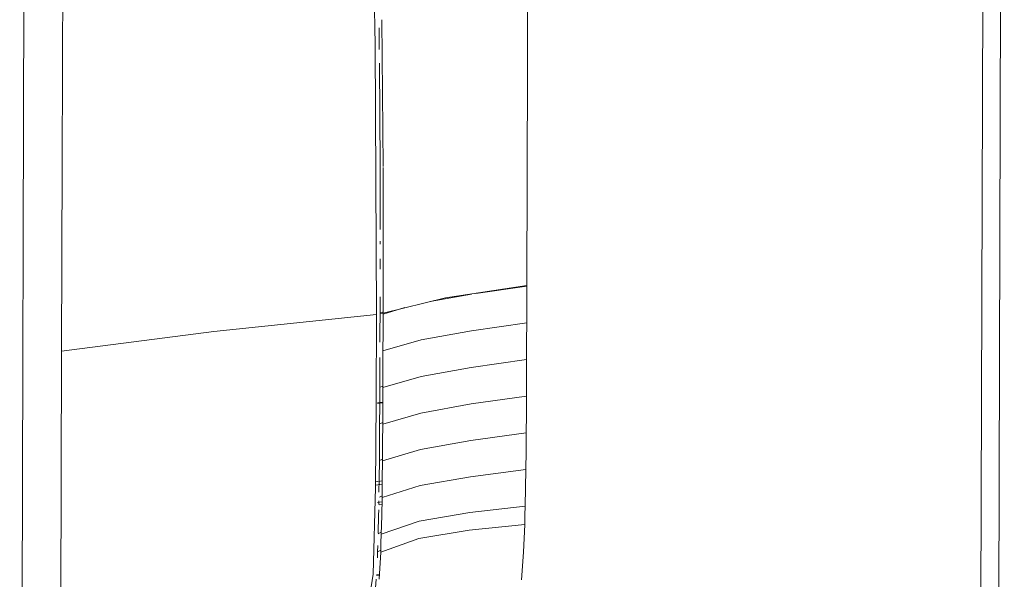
# Model space of a CAD drawing. Header units: millimetres. Extents: x 38570 to 76040, y -5041 to 9267.
# Tile 25 of 168: x 45923 to 46214, y 1979 to 2144. Entities that reach past the tile are written whole.
import ezdxf

# ---------------------------------------------------------------- set-up
doc = ezdxf.new("R2010")
doc.units = ezdxf.units.MM
doc.layers.add('G-XREF-____-OTLN', color=8, linetype='Continuous', lineweight=9)
doc.layers.add('M-EQPM-____-OTLN', color=50, linetype='Continuous', lineweight=20)

# ---------------------------------------------------------------- blocks, each defined once
blk = doc.blocks.new('City Class FR - City Class F_iam-1595380-3D Отопление left')
at = {"layer": 'G-XREF-____-OTLN'}
for p, q in [((46211.55, 1801.23), (46213.77, 2489.6)), ((46208.49, 2487.69), (46206.28, 1799.32)), ((45925.31, 2447.84), (45923.1, 1759.47)), ((46030.43, 2100.51), (46030.03, 2143.79)), ((46029.18, 2141.48), (46029.26, 2135.07)), ((46030.4, 2057.2), (46030.43, 2100.18)), ((46029.55, 2078.45), (46029.55, 2077.6)), ((46029.54, 2073.3), (46029.53, 2070.2)), ((46072.81, 2065.21), (46057.77, 2063.03)), ((46029.5, 2062.08), (46029.49, 2057.27)), ((46056.47, 2062.83), (46044.25, 2060.66)), ((46036.75, 2058.92), (46030.39, 2056.9)), ((46029.48, 2056.97), (46030.24, 2057.26)), ((46029.49, 2057.27), (46030.19, 2057.52)), ((45934.57, 1777.76), (45935.44, 2046.02)), ((46029.41, 2035.33), (46030.15, 2035.61)), ((46030.29, 2030.95), (46028.75, 2030.73)), ((46028.75, 2030.55), (46030.29, 2030.77)), ((46029.34, 2024.5), (46030.09, 2024.8)), ((46029.27, 2013.69), (46030.01, 2014)), ((46030.11, 2006.73), (46028.14, 2006.45)), ((46028.85, 2007.52), (46028.15, 2007.42)), ((46030.12, 2007.69), (46029.06, 2007.54)), ((46029.27, 2002.94), (46029.88, 2003.22)), ((46030.04, 2001.53), (46028.68, 2001.33)), ((46029.12, 2001.79), (46029.11, 2000.76)), ((46029.24, 2000.63), (46030.03, 2000.74)), ((46028.92, 1992.1), (46029.66, 1992.48)), ((46028.81, 1988.6), (46028.75, 1986.72)), ((46028.75, 1986.72), (46028.68, 1985.01)), ((46028.74, 1986.72), (46029.48, 1987.15)), ((46029.26, 1978.65), (46029.67, 1986.63)), ((46028.4, 1979.74), (46029.33, 1979.87)), ((46028.41, 1979.92), (46029.33, 1980.05)), ((46028.34, 1978.67), (46027.92, 1973.43))]:
    blk.add_line(p, q, dxfattribs=at)
for points in [[(46074.06, 2454.8, 0), (46073.43, 2260.04, 0), (46072.81, 2065.28, 0)], [(46022.91, 2447.61, 0), (46017.62, 2367.12, 0), (46022.96, 2289.95, 0), (46026.57, 2214.21, 0), (46028.07, 2136.46, 0), (46028.4, 2056.82, 0)], [(45935.44, 2046.02, 0), (45935.61, 2101.66, 0), (45935.79, 2157.29, 0), (45935.97, 2212.93, 0), (45936.15, 2268.56, 0), (45936.33, 2324.2, 0), (45936.51, 2379.84, 0), (45936.69, 2435.47, 0)], [(46029.3, 2131, 0), (46029.53, 2100.58, 0), (46029.55, 2081.88, 0)], [(46030.4, 2057.2, 0), (46048.8, 2061.69, 0), (46072.81, 2065.35, 0)], [(46072.81, 2065.28, 0), (46072.79, 2059.84, 0), (46072.77, 2054.39, 0)], [(46028.4, 2056.82, 0), (45980.43, 2051.78, 0), (45935.44, 2046.02, 0)], [(46013.08, 1930.93, 0), (46023.39, 1954.61, 0), (46027.42, 1980.13, 0), (46028.14, 2005.72, 0), (46028.31, 2031.27, 0), (46028.4, 2056.82, 0)], [(46029.48, 2056.97, 0), (46029.46, 2051.56, 0), (46029.45, 2048.61, 0)], [(46029.49, 2057.27, 0), (46029.48, 2057.12, 0), (46029.48, 2056.97, 0)], [(46030.35, 2046.07, 0), (46030.37, 2051.49, 0), (46030.39, 2056.9, 0)], [(46030.39, 2056.9, 0), (46030.4, 2057.05, 0), (46030.4, 2057.2, 0)], [(46072.77, 2054.39, 0), (46056.43, 2052, 0), (46041.66, 2049.3, 0), (46030.35, 2046.07, 0)], [(46072.77, 2054.39, 0), (46072.76, 2048.98, 0), (46072.74, 2043.57, 0)], [(46029.43, 2044.11, 0), (46029.42, 2040.74, 0), (46029.4, 2035.32, 0)], [(46030.31, 2035.25, 0), (46030.33, 2040.66, 0), (46030.35, 2046.07, 0)], [(46072.74, 2043.57, 0), (46056.39, 2041.19, 0), (46041.59, 2038.49, 0), (46030.31, 2035.25, 0)], [(46072.74, 2043.57, 0), (46072.72, 2038.16, 0), (46072.69, 2032.75, 0)], [(46029.4, 2035.32, 0), (46029.37, 2029.91, 0), (46029.34, 2024.5, 0)], [(46030.26, 2024.43, 0), (46030.29, 2029.84, 0), (46030.31, 2035.25, 0)], [(46072.69, 2032.75, 0), (46056.34, 2030.4, 0), (46041.52, 2027.71, 0), (46030.26, 2024.43, 0)], [(46072.69, 2032.75, 0), (46072.67, 2027.33, 0), (46072.63, 2021.92, 0)], [(46029.34, 2024.5, 0), (46029.31, 2019.09, 0), (46029.27, 2013.69, 0)], [(46030.18, 2013.61, 0), (46030.23, 2019.02, 0), (46030.26, 2024.43, 0)], [(46072.63, 2021.92, 0), (46056.27, 2019.64, 0), (46041.43, 2016.97, 0), (46030.18, 2013.61, 0)], [(46072.63, 2021.92, 0), (46072.59, 2016.51, 0), (46072.53, 2011.09, 0)], [(46029.27, 2013.69, 0), (46029.21, 2008.28, 0), (46029.16, 2004.35, 0)], [(46030.06, 2002.8, 0), (46030.13, 2008.21, 0), (46030.18, 2013.61, 0)], [(46072.53, 2011.09, 0), (46056.16, 2008.94, 0), (46041.29, 2006.32, 0), (46030.06, 2002.8, 0)], [(46072.53, 2011.09, 0), (46072.45, 2005.67, 0), (46072.34, 2000.25, 0)], [(46029.84, 1992.01, 0), (46029.97, 1997.41, 0), (46030.06, 2002.8, 0)], [(46072.34, 2000.25, 0), (46055.96, 1998.38, 0), (46041.07, 1995.85, 0), (46029.84, 1992.01, 0)], [(46072.34, 2000.25, 0), (46072.27, 1997.54, 0), (46072.18, 1994.82, 0)], [(46029.08, 1999.15, 0), (46029.05, 1997.49, 0), (46028.93, 1992.31, 0)], [(46072.18, 1994.82, 0), (46055.81, 1993.19, 0), (46040.9, 1990.74, 0), (46029.67, 1986.63, 0)], [(46072.18, 1994.82, 0), (46071.83, 1986.67, 0), (46071.21, 1978.51, 0)], [(46029.67, 1986.63, 0), (46029.76, 1989.32, 0), (46029.84, 1992.01, 0)]]:
    blk.add_polyline3d(points, dxfattribs=at)
blk = doc.blocks.new('City Class FR - City Class 25 FR-1553726-3D Отопление left')
blk.add_blockref('City Class FR - City Class F_iam-1595380-3D Отопление left', (0, 0))

msp = doc.modelspace()

# ---------------------------------------------------------------- block references
at = {"layer": 'M-EQPM-____-OTLN'}
msp.add_blockref('City Class FR - City Class 25 FR-1553726-3D Отопление left', (0, 0), dxfattribs=at)

doc.saveas('drawing.dxf')
